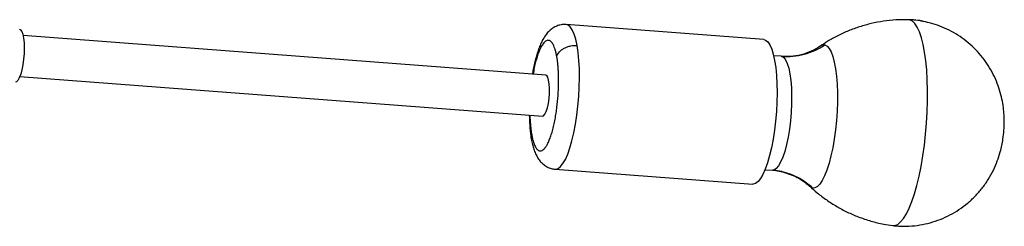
# Model space of a CAD drawing. Header units: millimetres. Extents: x -451 to 1441, y 43 to 1355.
# Tile 4 of 11: x 142 to 431, y 636 to 696. Entities that reach past the tile are written whole.
import ezdxf

# ---------------------------------------------------------------- set-up
doc = ezdxf.new("R2010")
doc.units = ezdxf.units.MM

msp = doc.modelspace()

# ---------------------------------------------------------------- linework, layer by layer
at = {"color": 7, "linetype": 'Continuous', "lineweight": 25}
for p, q in [((402.87, 696.4), (402.82, 696.4)), ((360.43, 690.59), (302.49, 694.98)), ((408.48, 695.6), (408.27, 695.65)), ((296.51, 680.14), (143.21, 691.76)), ((377.02, 688.67), (377.1, 688.73)), ((365.52, 685.69), (363.34, 685.86)), ((365.52, 685.69), (365.69, 685.67)), ((142.3, 679.8), (295.6, 668.18)), ((299.28, 652.61), (357.22, 648.22)), ((360.81, 652.46), (362.99, 652.29)), ((363.46, 652.36), (365.97, 651.82)), ((373.98, 647.55), (373.75, 647.79)), ((398.25, 636.08), (398.29, 636.08))]:
    msp.add_line(p, q, dxfattribs=at)
at = {"color": 8, "linetype": 'Continuous', "lineweight": 25}
msp.add_line((403.22, 696.35), (402.87, 696.4), dxfattribs=at)
at = {"color": 8, "linetype": 'Continuous', "lineweight": 25, "flags": 128}
for points in [[(398.29, 636.08), (398.87, 636.1), (399.71, 636.44), (400.56, 637.13), (401.41, 638.16), (402.25, 639.52), (403.07, 641.19), (403.86, 643.15), (404.62, 645.39), (405.33, 647.87), (405.98, 650.56), (406.57, 653.44), (407.09, 656.47), (407.54, 659.62), (407.9, 662.84), (408.18, 666.1), (408.37, 669.36), (408.47, 672.59), (408.48, 675.74), (408.4, 678.78), (408.23, 681.67), (407.96, 684.38), (407.61, 686.88), (407.18, 689.14), (406.68, 691.13), (406.1, 692.83), (405.46, 694.21), (404.76, 695.27), (404.01, 695.98), (403.22, 696.35)], [(305.69, 688.84), (305.29, 690.66), (304.82, 692.19), (304.29, 693.41), (303.69, 694.29), (303.05, 694.82), (302.49, 694.98)], [(299.28, 652.61), (299.4, 652.6), (300.1, 652.8), (300.82, 653.35), (301.54, 654.25), (302.25, 655.48), (302.94, 657.03), (303.59, 658.87), (304.19, 660.96), (304.74, 663.27), (305.22, 665.76), (305.63, 668.39), (305.95, 671.11), (306.19, 673.88), (306.34, 676.64), (306.4, 679.36), (306.36, 681.98), (306.22, 684.46), (306, 686.76), (305.69, 688.84)], [(377.1, 688.73), (377.68, 689.01), (378.36, 689.03)], [(365.69, 685.67), (366.28, 685.34), (366.83, 684.64), (367.33, 683.59), (367.75, 682.22), (368.1, 680.55), (368.36, 678.62), (368.53, 676.48), (368.6, 674.17), (368.58, 671.75), (368.46, 669.26), (368.24, 666.77), (367.94, 664.33), (367.55, 661.99), (367.1, 659.81), (366.57, 657.83), (366, 656.1), (365.39, 654.66), (364.75, 653.54), (364.1, 652.77), (363.45, 652.36), (362.99, 652.29)], [(374.77, 647.09), (374.11, 647.43), (373.98, 647.55)]]:
    msp.add_lwpolyline(points, dxfattribs=at)
at = {"color": 7, "linetype": 'Continuous', "lineweight": 25, "flags": 128}
for points in [[(142.14, 693.6), (142.44, 693.46), (142.81, 692.97), (143.11, 692.14), (143.34, 691.02), (143.49, 689.66), (143.55, 688.13), (143.51, 686.49), (143.38, 684.82), (143.16, 683.19), (142.87, 681.7), (142.51, 680.4), (142.11, 679.35), (141.68, 678.61), (141.25, 678.21), (140.97, 678.14)], [(360.43, 690.59), (360.99, 690.43), (361.64, 689.9), (362.23, 689.02), (362.77, 687.8), (363.24, 686.27), (363.63, 684.45), (363.94, 682.37), (364.17, 680.07), (364.3, 677.59), (364.34, 674.97), (364.29, 672.25), (364.14, 669.49), (363.9, 666.72), (363.57, 664), (363.16, 661.37), (362.68, 658.88), (362.14, 656.57), (361.53, 654.48)], [(378.36, 689.03), (379.02, 688.69), (379.64, 687.99), (380.2, 686.96), (380.7, 685.6), (381.13, 683.94), (381.49, 682.01), (381.75, 679.85), (381.93, 677.48), (382.02, 674.94), (382.02, 672.3), (381.92, 669.57), (381.73, 666.83), (381.45, 664.1), (381.09, 661.44), (380.65, 658.9), (380.14, 656.51), (379.57, 654.32), (378.94, 652.36), (378.28, 650.67), (377.59, 649.29), (376.88, 648.22), (376.16, 647.49), (375.46, 647.11), (374.77, 647.09)], [(295.6, 668.18), (295.88, 668.26), (296.27, 668.69), (296.65, 669.47), (296.99, 670.54), (297.27, 671.84), (297.47, 673.28), (297.59, 674.78), (297.61, 676.25), (297.53, 677.57), (297.35, 678.69), (297.1, 679.52), (296.78, 680.01), (296.51, 680.14)], [(361.53, 654.48), (360.88, 652.64), (360.2, 651.09), (359.49, 649.86), (358.77, 648.96), (358.05, 648.4), (357.34, 648.21), (357.22, 648.22)]]:
    msp.add_lwpolyline(points, dxfattribs=at)
at = {"color": 7, "linetype": 'Continuous', "lineweight": 25}
for points, knots in [([(402.81, 696.4), (401.59, 696.4), (399.15, 696.39), (395.53, 695.99), (391.99, 695.32), (388.56, 694.38), (385.27, 693.19), (382.14, 691.75), (379.39, 690.26), (377.75, 689.14), (377.05, 688.67)], [0, 0, 0, 0, 0.133541, 0.26695, 0.398554, 0.528351, 0.656307, 0.782351, 0.906367, 1, 1, 1, 1]), ([(407.47, 695.82), (407.13, 695.9), (405.85, 696.19), (404.3, 696.34), (403.1, 696.39), (402.85, 696.4)], [0, 0, 0, 0, 0.223688, 0.843562, 1, 1, 1, 1]), ([(408.48, 695.58), (408.28, 695.65), (406.59, 696.2), (404.8, 696.28), (403.22, 696.35)], [0, 0, 0, 0, 0.119067, 1, 1, 1, 1]), ([(302.49, 694.97), (302.41, 694.98), (301.91, 695.04), (300.96, 694.94), (299.7, 694.59), (298.54, 693.97), (297.48, 693.11), (296.51, 692.01), (295.68, 690.71), (294.98, 689.28), (294.39, 687.79), (293.88, 686.22), (293.41, 684.54), (293.01, 682.78), (292.74, 681.41), (292.61, 680.62), (292.58, 680.44)], [0, 0, 0, 0, 0.01058, 0.074003, 0.13844, 0.205525, 0.278328, 0.362917, 0.464967, 0.55748, 0.64286, 0.729054, 0.814487, 0.898045, 0.977421, 1, 1, 1, 1]), ([(430.88, 663.94), (430.93, 665), (431, 666.49), (430.91, 668.74), (430.73, 670.76), (430.31, 673.21), (429.65, 675.79), (428.69, 678.44), (427.45, 681.07), (425.93, 683.61), (424.14, 685.99), (422.11, 688.19), (419.86, 690.16), (417.43, 691.89), (414.85, 693.37), (412.14, 694.55), (410, 695.29), (408.76, 695.55), (408.48, 695.6)], [0, 0, 0, 0, 0.074825, 0.10591, 0.159988, 0.218521, 0.282243, 0.349174, 0.41811, 0.488117, 0.558603, 0.629225, 0.699791, 0.770195, 0.840372, 0.910285, 0.979911, 1, 1, 1, 1]), ([(299.73, 685.67), (299.86, 686.08), (300.11, 686.53), (300.67, 687.15), (300.89, 687.36), (301.38, 687.73), (301.65, 687.91), (302.23, 688.22), (302.54, 688.35), (303.18, 688.57), (303.51, 688.66), (304.48, 688.85), (305.12, 688.88), (305.69, 688.84)], [0, 0, 0, 0, 0.25, 0.25, 0.375, 0.375, 0.5, 0.5, 0.625, 0.625, 0.75, 0.75, 1, 1, 1, 1]), ([(377.01, 688.67), (376.14, 688.14), (374.4, 687.07), (371.4, 686.06), (368.41, 685.51), (366.42, 685.59), (365.52, 685.63)], [0, 0, 0, 0, 0.258285, 0.519383, 0.780103, 1, 1, 1, 1]), ([(365.69, 685.67), (366.77, 685.59), (367.88, 685.59), (370.09, 685.8), (371.19, 685.99), (373.36, 686.57), (374.43, 686.95), (376.47, 687.87), (377.45, 688.42), (378.36, 689.03)], [0, 0, 0, 0, 0.25, 0.25, 0.5, 0.5, 0.75, 0.75, 1, 1, 1, 1]), ([(292.38, 662.66), (292.39, 662.57), (292.42, 662.41), (292.47, 662.16), (292.52, 661.92), (292.58, 661.69), (292.63, 661.46), (292.73, 661.07), (292.88, 660.53), (293.11, 659.88), (293.37, 659.3), (293.77, 658.6), (294.24, 658.12), (294.76, 657.93), (295.2, 657.97), (295.67, 658.2), (296.15, 658.65), (296.66, 659.32), (297.16, 660.24), (297.65, 661.37), (298.13, 662.72), (298.57, 664.24), (298.97, 665.9), (299.32, 667.66), (299.61, 669.48), (299.85, 671.3), (300.03, 673.1), (300.16, 674.84), (300.26, 676.99), (300.28, 678.98), (300.23, 680.79), (300.17, 681.97), (300.08, 683.06), (299.99, 683.92), (299.9, 684.61), (299.82, 685.15), (299.76, 685.5), (299.73, 685.67)], [0, 0, 0, 0, 0.007071, 0.014136, 0.021199, 0.028261, 0.035328, 0.042402, 0.066383, 0.090374, 0.117402, 0.14444, 0.204832, 0.237455, 0.271606, 0.307186, 0.344051, 0.382012, 0.42084, 0.460267, 0.500001, 0.539735, 0.579163, 0.61799, 0.655952, 0.692817, 0.728396, 0.762548, 0.795171, 0.855563, 0.882591, 0.909628, 0.933609, 0.9576, 0.971736, 0.98586, 1, 1, 1, 1]), ([(291.68, 668.48), (291.68, 668.25), (291.69, 667.44), (291.75, 666.1), (291.87, 664.46), (292.04, 662.87), (292.21, 661.89), (292.29, 661.4)], [0, 0, 0, 0, 0.08803, 0.308597, 0.536533, 0.770116, 1, 1, 1, 1]), ([(292.29, 661.4), (292.29, 661.38), (292.38, 660.84), (292.6, 659.86), (292.99, 658.46), (293.5, 657.13), (294.14, 655.9), (294.93, 654.82), (295.86, 653.93), (296.92, 653.24), (298.07, 652.77), (298.88, 652.66), (299.28, 652.61)], [0, 0, 0, 0, 0.004217, 0.125659, 0.250392, 0.379517, 0.509192, 0.623754, 0.725224, 0.820537, 0.913452, 1, 1, 1, 1]), ([(398.28, 636.08), (398.84, 636.03), (400.43, 635.87), (403.08, 635.88), (406.2, 636.2), (409.26, 636.87), (412.22, 637.85), (415.05, 639.14), (417.71, 640.71), (420.19, 642.56), (422.46, 644.66), (424.51, 647), (426.32, 649.56), (427.8, 652.25), (428.97, 654.98), (429.76, 657.41), (430.27, 659.56), (430.65, 661.64), (430.8, 663.11), (430.88, 663.94)], [0, 0, 0, 0, 0.034686, 0.099797, 0.165281, 0.230434, 0.295278, 0.359855, 0.42422, 0.488452, 0.552675, 0.617104, 0.682149, 0.748699, 0.808815, 0.867879, 0.908182, 0.947363, 1, 1, 1, 1]), ([(365.96, 651.8), (365.87, 651.83), (364.99, 652.11), (364.06, 652.19), (363.23, 652.26)], [0, 0, 0, 0, 0.10331, 1, 1, 1, 1]), ([(365.97, 651.82), (367.46, 651.35), (370.48, 650.39), (372.65, 648.67), (373.74, 647.8)], [0, 0, 0, 0, 0.495984, 1, 1, 1, 1]), ([(373.92, 647.63), (374.64, 646.96), (376.22, 645.52), (378.87, 643.54), (381.81, 641.65), (384.92, 640.01), (388.27, 638.56), (391.84, 637.37), (395.22, 636.52), (397.37, 636.24), (398.25, 636.12)], [0, 0, 0, 0, 0.108105, 0.235119, 0.362793, 0.490947, 0.619453, 0.762223, 0.90327, 1, 1, 1, 1])]:
    msp.add_open_spline(points, degree=3, knots=knots, dxfattribs=at)
at = {"color": 8, "linetype": 'Continuous', "lineweight": 25}
for points, knots in [([(299.73, 685.67), (299.66, 686), (299.53, 686.67), (299.29, 687.59), (298.94, 688.62), (298.44, 689.62), (297.87, 690.2), (297.34, 690.39), (296.75, 690.35), (295.94, 689.77), (294.93, 688.18), (293.97, 685.68), (293.23, 683.01), (292.9, 681.09), (292.79, 680.43)], [0, 0, 0, 0, 0.045516, 0.094053, 0.145563, 0.232587, 0.329882, 0.38244, 0.437459, 0.553983, 0.67747, 0.804757, 0.932044, 1, 1, 1, 1]), ([(291.86, 668.46), (291.86, 668.3), (291.87, 667.55), (291.95, 666.12), (292.11, 664.3), (292.29, 663.18), (292.38, 662.66)], [0, 0, 0, 0, 0.075702, 0.339295, 0.690009, 1, 1, 1, 1]), ([(292.31, 661.41), (292.3, 661.44), (292.13, 661.82), (292.26, 662.25), (292.38, 662.66)], [0, 0, 0, 0, 0.073106, 1, 1, 1, 1]), ([(374.77, 647.09), (373.81, 647.88), (371.89, 649.47), (368.86, 651), (366.81, 651.57), (365.96, 651.8)], [0, 0, 0, 0, 0.366251, 0.737353, 1, 1, 1, 1])]:
    msp.add_open_spline(points, degree=3, knots=knots, dxfattribs=at)

doc.saveas('drawing.dxf')
